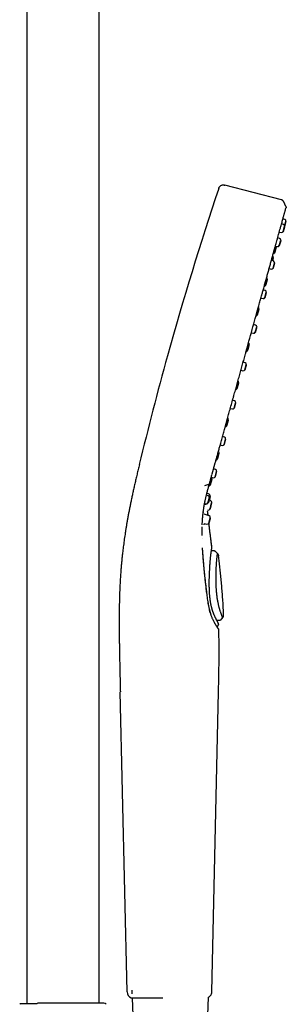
# Model space of a CAD drawing. Header units: millimetres. Extents: x 8 to 1918, y 12 to 2737.
# Tile 114 of 117: x 1380 to 1460, y 2141 to 2439. Entities that reach past the tile are written whole.
import ezdxf

# ---------------------------------------------------------------- set-up
doc = ezdxf.new("R2010")
doc.units = ezdxf.units.MM

msp = doc.modelspace()

# ---------------------------------------------------------------- linework, layer by layer
at = {"color": 7, "linetype": 'Continuous', "lineweight": 30}
for p, q in [((1381.78, 2555.98), (1381.78, 2140.86)), ((1403.68, 2140.98), (1403.68, 2555.98)), ((1458.89, 2384.37), (1441.7, 2388.81)), ((1460.25, 2382.39), (1459.59, 2383.8)), ((1459.53, 2376.93), (1458.93, 2377.14)), ((1459.94, 2378.39), (1459.34, 2378.6)), ((1459.86, 2376.4), (1460.27, 2377.85)), ((1459.93, 2376.24), (1460.36, 2377.79)), ((1460.36, 2377.78), (1460.27, 2377.85)), ((1458.23, 2374.62), (1458.86, 2374.5)), ((1459.41, 2374.78), (1459.86, 2376.4)), ((1459.41, 2374.78), (1459.53, 2374.79)), ((1459.96, 2376.33), (1459.86, 2376.4)), ((1458.35, 2372.66), (1457.75, 2372.88)), ((1458.23, 2370.51), (1458.68, 2372.13)), ((1458.35, 2370.52), (1458.77, 2372.06)), ((1458.78, 2372.06), (1458.68, 2372.13)), ((1456.82, 2368.45), (1457.32, 2370.27)), ((1456.82, 2368.45), (1456.95, 2368.46)), ((1456.95, 2368.46), (1457.43, 2370.19)), ((1457.05, 2370.35), (1457.67, 2370.23)), ((1457.43, 2370.19), (1457.32, 2370.27)), ((1458.23, 2370.51), (1458.35, 2370.52)), ((1456.46, 2365.85), (1455.86, 2366.06)), ((1456.13, 2365.97), (1456.38, 2366.86)), ((1456.34, 2363.7), (1456.79, 2365.32)), ((1456.48, 2366.79), (1456.38, 2366.86)), ((1456.89, 2365.25), (1456.79, 2365.32)), ((1455.16, 2363.54), (1455.78, 2363.41)), ((1456.34, 2363.7), (1456.46, 2363.71)), ((1454.07, 2358.53), (1454.57, 2360.35)), ((1454.68, 2360.27), (1454.57, 2360.35)), ((1453.98, 2356.92), (1453.38, 2357.13)), ((1453.86, 2354.76), (1454.31, 2356.38)), ((1453.98, 2354.77), (1454.41, 2356.32)), ((1454.07, 2358.53), (1454.2, 2358.54)), ((1454.41, 2356.31), (1454.31, 2356.38)), ((1452.68, 2354.61), (1453.31, 2354.48)), ((1453.86, 2354.76), (1453.98, 2354.77)), ((1451.56, 2349.49), (1452.06, 2351.31)), ((1451.69, 2349.5), (1452.17, 2351.23)), ((1452.17, 2351.23), (1452.06, 2351.31)), ((1451.56, 2349.49), (1451.69, 2349.5)), ((1451.07, 2346.42), (1450.47, 2346.64)), ((1450.95, 2344.27), (1451.4, 2345.89)), ((1451.5, 2345.82), (1451.4, 2345.89)), ((1449.77, 2344.12), (1450.4, 2343.99)), ((1450.95, 2344.27), (1451.07, 2344.28)), ((1448.57, 2338.73), (1449.08, 2340.55)), ((1448.57, 2338.73), (1448.7, 2338.74)), ((1449.18, 2340.47), (1449.08, 2340.55)), ((1446.62, 2332.73), (1447.24, 2332.6)), ((1447.91, 2335.04), (1447.31, 2335.25)), ((1447.79, 2332.88), (1448.24, 2334.5)), ((1447.79, 2332.88), (1447.91, 2332.89)), ((1448.34, 2334.43), (1448.24, 2334.5)), ((1445.38, 2327.2), (1445.88, 2329.02)), ((1445.38, 2327.2), (1445.51, 2327.21)), ((1445.99, 2328.94), (1445.88, 2329.02)), ((1444.7, 2323.46), (1444.1, 2323.68)), ((1443.4, 2321.16), (1444.03, 2321.03)), ((1444.59, 2321.31), (1445.03, 2322.93)), ((1444.59, 2321.31), (1444.7, 2321.32)), ((1444.7, 2321.32), (1445.13, 2322.86)), ((1445.13, 2322.86), (1445.03, 2322.93)), ((1442.25, 2315.93), (1442.76, 2317.75)), ((1442.86, 2317.67), (1442.76, 2317.75)), ((1442.25, 2315.93), (1442.38, 2315.94)), ((1441.65, 2312.44), (1441.05, 2312.65)), ((1441.53, 2310.29), (1441.98, 2311.91)), ((1441.64, 2310.3), (1442.07, 2311.84)), ((1442.07, 2311.84), (1441.98, 2311.91)), ((1440.35, 2310.13), (1440.97, 2310)), ((1441.53, 2310.29), (1441.65, 2310.3)), ((1439.47, 2305.91), (1439.98, 2307.73)), ((1439.47, 2305.91), (1439.6, 2305.92)), ((1439.6, 2305.92), (1440.08, 2307.66)), ((1440.08, 2307.66), (1439.98, 2307.73)), ((1438.93, 2302.65), (1438.33, 2302.86)), ((1437.29, 2298.05), (1437.8, 2299.87)), ((1437.42, 2298.06), (1437.9, 2299.79)), ((1437.63, 2300.34), (1438.26, 2300.21)), ((1437.9, 2299.79), (1437.8, 2299.87)), ((1438.81, 2300.5), (1439.26, 2302.12)), ((1438.81, 2300.5), (1438.93, 2300.51)), ((1438.93, 2300.51), (1439.36, 2302.05)), ((1439.36, 2302.05), (1439.26, 2302.12)), ((1435.74, 2297.8), (1436.91, 2298.26)), ((1437.29, 2298.05), (1437.42, 2298.06)), ((1436.73, 2294.71), (1436.17, 2294.91)), ((1436.97, 2295.25), (1436.32, 2295.5)), ((1436.61, 2292.56), (1437.06, 2294.18)), ((1436.9, 2292.8), (1437.38, 2294.54)), ((1437.16, 2294.11), (1437.06, 2294.18)), ((1437.14, 2294.12), (1437.27, 2294.61)), ((1437.38, 2294.54), (1437.27, 2294.61)), ((1435.62, 2292.36), (1436.06, 2292.27)), ((1435.9, 2292.03), (1435.89, 2292.13)), ((1436.61, 2292.56), (1436.73, 2292.57)), ((1436.79, 2292.8), (1436.9, 2292.8)), ((1437.46, 2293.26), (1437.07, 2293.41)), ((1437.26, 2290.8), (1437.76, 2292.62)), ((1437.26, 2290.8), (1437.38, 2290.81)), ((1437.38, 2290.81), (1437.86, 2292.55)), ((1437.87, 2292.55), (1437.76, 2292.62)), ((1435.09, 2288.62), (1435.09, 2288.64)), ((1435.19, 2289.8), (1435.18, 2289.71)), ((1437.01, 2288.62), (1435.49, 2289.15)), ((1436.5, 2290.44), (1436.67, 2290.41)), ((1436.56, 2289.91), (1436.56, 2289.92)), ((1436.68, 2288.74), (1436.56, 2289.88)), ((1436.89, 2286.47), (1437.34, 2288.09)), ((1437.44, 2288.02), (1437.34, 2288.09)), ((1435.47, 2286.36), (1436.34, 2286.18)), ((1436.89, 2286.47), (1437.01, 2286.48)), ((1434.89, 2281.74), (1434.89, 2281.83)), ((1435.01, 2278.79), (1435, 2279)), ((1437.84, 2279.03), (1437.84, 2279.08)), ((1437.84, 2279.08), (1437.84, 2279.08)), ((1438.39, 2278.03), (1437.68, 2278.03)), ((1438.4, 2278.04), (1437.69, 2278.05)), ((1438.39, 2278.01), (1438.39, 2278.02)), ((1438.97, 2277.79), (1438.89, 2277.86)), ((1438.97, 2277.8), (1439.54, 2277.21)), ((1438.97, 2277.79), (1438.97, 2277.8)), ((1439.87, 2276.52), (1439.87, 2276.5)), ((1439.28, 2257.06), (1440.15, 2257.07)), ((1439.3, 2255.16), (1439.34, 2255.16)), ((1439.8, 2255.69), (1439.79, 2256.08)), ((1439.8, 2255.69), (1439.8, 2255.68)), ((1439.8, 2255.69), (1439.8, 2255.68)), ((1440.15, 2257.07), (1440.15, 2257.08)), ((1440.78, 2257.36), (1440.75, 2257.4)), ((1440.76, 2257.39), (1440.77, 2257.38)), ((1440.78, 2257.36), (1441.14, 2257.81)), ((1441.14, 2257.81), (1441.13, 2257.82)), ((1439.82, 2254.29), (1439.84, 2254.27)), ((1412.18, 2144.42), (1410.1, 2235.36)), ((1439.74, 2235.36), (1437.73, 2144.43)), ((1413.66, 2143.88), (1413.66, 2144.97)), ((1413.45, 2142.62), (1413.46, 2142.62)), ((1413.64, 2142.62), (1413.99, 2134.7)), ((1436.47, 2134.7), (1436.82, 2142.8)), ((1385.12, 2140.97), (1385.09, 2140.97)), ((1385.17, 2140.98), (1385.12, 2140.97))]:
    msp.add_line(p, q, dxfattribs=at)
at = {"color": 7, "linetype": 'Continuous', "lineweight": 30, "flags": 128}
for points in [[(1440.77, 2257.38), (1440.95, 2257.6), (1441.13, 2257.83)], [(1413.38, 2142.64), (1413.43, 2142.62), (1413.44, 2142.62)]]:
    msp.add_lwpolyline(points, dxfattribs=at)
at = {"color": 7, "linetype": 'Continuous', "lineweight": 30}
for centre, radius, start, end in [((2387.06, 2070.19), 999, 161.46032, 164.5), ((1459.77, 2377.91), 0.5, 353.1427, 70.5), ((1458.96, 2374.99), 0.5, 258.5, 335.8573), ((1459.37, 2376.46), 0.5, 353.1427, 70.5), ((1458.18, 2372.19), 0.5, 353.1427, 70.5), ((1456.32, 2368.55), 0.5, 281.0905, 338.5632), ((1447.48, 2372.02), 10, 338.5632, 339.0849), ((1447.48, 2372.02), 10, 349.9151, 350.0873), ((1457.77, 2370.72), 0.5, 258.5, 335.8573), ((1455.9, 2367.03), 0.5, 350.4368, 48.571), ((1446.53, 2368.61), 10, 349.9151, 350.4368), ((1456.29, 2365.38), 0.5, 353.1427, 70.5), ((1455.88, 2363.9), 0.5, 258.5, 335.8573), ((1454.09, 2360.52), 0.5, 350.4368, 48.5361), ((1444.73, 2362.1), 10, 349.9151, 350.4368), ((1453.57, 2358.63), 0.5, 280.3648, 338.5632), ((1453.81, 2356.44), 0.5, 353.1427, 70.5), ((1444.73, 2362.1), 10, 338.5632, 339.0849), ((1453.41, 2354.97), 0.5, 258.5, 335.8573), ((1451.59, 2351.48), 0.5, 350.4368, 48.4233), ((1442.22, 2353.06), 10, 349.9151, 350.4368), ((1451.06, 2349.59), 0.5, 280.4364, 338.5632), ((1442.22, 2353.06), 10, 338.5632, 339.0849), ((1450.91, 2345.95), 0.5, 353.1427, 70.5), ((1450.5, 2344.48), 0.5, 258.5, 335.8573), ((1448.08, 2338.83), 0.5, 280.39, 338.5632), ((1439.23, 2342.3), 10, 338.5632, 339.0849), ((1448.6, 2340.72), 0.5, 350.4368, 48.3676), ((1439.23, 2342.3), 10, 349.9151, 350.4368), ((2387.06, 2070.19), 999, 164.5, 166.45343), ((1447.34, 2333.09), 0.5, 258.5, 335.8573), ((1447.75, 2334.56), 0.5, 353.1427, 70.5), ((1445.4, 2329.19), 0.5, 350.4368, 48.5188), ((1444.88, 2327.3), 0.5, 280.3598, 338.5632), ((1436.04, 2330.77), 10, 338.5632, 339.0849), ((1436.04, 2330.77), 10, 349.9151, 350.4368), ((1444.54, 2322.99), 0.5, 353.1427, 70.5), ((1444.13, 2321.52), 0.5, 258.5, 335.8573), ((1442.28, 2317.92), 0.5, 350.4368, 48.479), ((1432.91, 2319.5), 10, 349.9151, 350.4368), ((1441.75, 2316.02), 0.5, 281.0911, 338.5632), ((1432.91, 2319.5), 10, 338.5632, 339.0849), ((1441.48, 2311.97), 0.5, 353.1427, 70.5), ((1441.07, 2310.49), 0.5, 258.5, 335.8573), ((1438.98, 2306.01), 0.5, 281.0885, 338.5632), ((1430.13, 2309.48), 10, 338.5632, 339.0849), ((1439.5, 2307.91), 0.5, 350.4368, 47.7997), ((1430.13, 2309.48), 10, 349.9151, 350.4368), ((1438.77, 2302.18), 0.5, 353.1427, 70.5), ((1437.32, 2300.04), 0.5, 350.4368, 33.32), ((1427.95, 2301.62), 10, 349.9151, 350.4368), ((1438.36, 2300.7), 0.5, 258.5, 335.8573), ((1436.8, 2298.15), 0.5, 281.0209, 338.5632), ((1427.95, 2301.62), 10, 338.5632, 339.0849), ((1436.56, 2294.24), 0.5, 353.1427, 70.5), ((1436.8, 2294.78), 0.5, 350.4368, 69.5), ((1427.43, 2296.36), 10, 349.9151, 350.4368), ((1436.15, 2292.76), 0.5, 258.5, 335.8573), ((1436.27, 2292.89), 0.5, 307.4207, 318.9235), ((1436.76, 2290.9), 0.5, 259.5, 338.5632), ((1427.91, 2294.37), 10, 338.5632, 339.0849), ((1437.28, 2292.79), 0.5, 350.4368, 69.5), ((1427.91, 2294.37), 10, 349.9151, 350.4368), ((1436.85, 2288.15), 0.5, 353.1427, 70.5), ((1436.44, 2286.67), 0.5, 258.5, 335.8573), ((1414.18, 2144.47), 2, 181.3108, 246.4303), ((1380.34, 2139.98), 1, 123.0102, 135), ((1405.11, 2139.98), 1, 45, 90)]:
    msp.add_arc(centre, radius, start, end, dxfattribs=at)
for points, knots in [([(1439.91, 2387.84), (1439.94, 2387.92), (1440, 2388.1), (1440.13, 2388.35), (1440.33, 2388.57), (1440.58, 2388.75), (1440.86, 2388.86), (1441.15, 2388.9), (1441.43, 2388.88), (1441.61, 2388.83), (1441.7, 2388.81)], [0, 0, 0, 0, 0.119553, 0.24175, 0.369229, 0.500015, 0.630802, 0.758261, 0.880449, 1, 1, 1, 1]), ([(1459.59, 2383.79), (1459.57, 2383.82), (1459.54, 2383.88), (1459.48, 2383.97), (1459.4, 2384.07), (1459.3, 2384.16), (1459.19, 2384.24), (1459.09, 2384.3), (1458.99, 2384.34), (1458.92, 2384.36), (1458.89, 2384.37)], [0, 0, 0, 0, 0.103795, 0.221878, 0.353417, 0.498261, 0.647317, 0.783957, 0.899484, 1, 1, 1, 1]), ([(1458.6, 2375.93), (1458.63, 2376.04), (1458.73, 2376.4), (1458.88, 2376.96), (1459.07, 2377.62), (1459.24, 2378.23), (1459.39, 2378.8), (1459.53, 2379.3), (1459.65, 2379.73), (1459.76, 2380.11), (1459.85, 2380.46), (1459.94, 2380.76), (1460.01, 2381.03), (1460.08, 2381.26), (1460.13, 2381.45), (1460.17, 2381.61), (1460.21, 2381.74), (1460.24, 2381.84), (1460.25, 2381.89), (1460.26, 2381.92)], [0, 0, 0, 0, 0.030405, 0.102032, 0.172239, 0.242454, 0.312861, 0.383643, 0.44413, 0.504947, 0.565711, 0.626007, 0.685418, 0.743529, 0.796814, 0.848772, 0.899734, 0.950033, 1, 1, 1, 1]), ([(1460.25, 2382.39), (1460.26, 2382.36), (1460.29, 2382.29), (1460.3, 2382.17), (1460.3, 2382.06), (1460.28, 2382.01), (1460.28, 2382)], [0, 0, 0, 0, 0.248836, 0.581671, 0.914365, 1, 1, 1, 1]), ([(1458.04, 2373.93), (1458.04, 2373.95), (1458.24, 2374.65), (1458.42, 2375.3), (1458.57, 2375.86), (1458.58, 2375.88)], [0, 0, 0, 0, 0.029166, 0.956306, 1, 1, 1, 1]), ([(1456.89, 2369.76), (1456.92, 2369.89), (1457.05, 2370.35), (1457.26, 2371.1), (1457.43, 2371.71), (1457.51, 2371.99)], [0, 0, 0, 0, 0.163018, 0.598219, 1, 1, 1, 1]), ([(1457.51, 2371.99), (1457.51, 2372.02), (1457.61, 2372.36), (1457.78, 2372.98), (1457.96, 2373.62), (1458.04, 2373.93), (1458.05, 2373.97)], [0, 0, 0, 0, 0.034446, 0.481808, 0.937581, 1, 1, 1, 1]), ([(1453.88, 2358.93), (1453.95, 2359.17), (1454.14, 2359.84), (1454.44, 2360.93), (1454.78, 2362.18), (1455.12, 2363.41), (1455.46, 2364.61), (1455.79, 2365.79), (1456.1, 2366.94), (1456.41, 2368.05), (1456.67, 2368.99), (1456.83, 2369.55), (1456.89, 2369.76)], [0, 0, 0, 0, 0.059169, 0.167108, 0.275053, 0.383003, 0.49292, 0.602838, 0.712747, 0.822643, 0.93252, 1, 1, 1, 1]), ([(1456.24, 2365.93), (1456.26, 2365.98), (1456.29, 2366.09), (1456.33, 2366.25), (1456.37, 2366.4), (1456.41, 2366.54), (1456.44, 2366.65), (1456.46, 2366.73), (1456.48, 2366.78), (1456.48, 2366.78), (1456.48, 2366.79)], [0, 0, 0, 0, 0.120901, 0.246487, 0.372072, 0.497658, 0.623243, 0.748829, 0.874414, 1, 1, 1, 1]), ([(1453.04, 2355.89), (1453.14, 2356.25), (1453.37, 2357.08), (1453.65, 2358.09), (1453.83, 2358.73), (1453.88, 2358.93)], [0, 0, 0, 0, 0.355011, 0.801755, 1, 1, 1, 1]), ([(1452.13, 2352.63), (1452.15, 2352.67), (1452.29, 2353.2), (1452.57, 2354.2), (1452.86, 2355.24), (1453.01, 2355.79), (1453.04, 2355.89)], [0, 0, 0, 0, 0.043296, 0.477119, 0.910928, 1, 1, 1, 1]), ([(1451.28, 2349.55), (1451.31, 2349.66), (1451.48, 2350.26), (1451.76, 2351.28), (1452.01, 2352.19), (1452.13, 2352.63)], [0, 0, 0, 0, 0.104244, 0.571626, 1, 1, 1, 1]), ([(1448.29, 2338.78), (1448.31, 2338.84), (1448.65, 2340.08), (1449.31, 2342.47), (1450.27, 2345.92), (1450.92, 2348.28), (1451.25, 2349.46), (1451.27, 2349.53)], [0, 0, 0, 0, 0.014883, 0.335575, 0.655975, 0.977769, 1, 1, 1, 1]), ([(1447.35, 2335.38), (1447.42, 2335.63), (1447.63, 2336.4), (1447.95, 2337.54), (1448.2, 2338.42), (1448.3, 2338.79)], [0, 0, 0, 0, 0.2199225, 0.6745313, 1, 1, 1, 1]), ([(1445.34, 2328.12), (1445.35, 2328.17), (1445.51, 2328.75), (1445.82, 2329.87), (1446.26, 2331.45), (1446.7, 2333.02), (1447.06, 2334.33), (1447.28, 2335.11), (1447.35, 2335.38)], [0, 0, 0, 0, 0.022367, 0.24096, 0.459586, 0.674343, 0.889118, 1, 1, 1, 1]), ([(1444.41, 2324.76), (1444.44, 2324.87), (1444.62, 2325.52), (1444.93, 2326.64), (1445.21, 2327.64), (1445.34, 2328.12)], [0, 0, 0, 0, 0.107004, 0.577625, 1, 1, 1, 1]), ([(1443.32, 2320.85), (1443.33, 2320.91), (1443.67, 2322.12), (1444.03, 2323.43), (1444.38, 2324.69), (1444.4, 2324.76)], [0, 0, 0, 0, 0.042371, 0.946468, 1, 1, 1, 1]), ([(1439.6, 2307.41), (1439.62, 2307.51), (1439.75, 2307.98), (1439.99, 2308.84), (1440.34, 2310.08), (1440.71, 2311.44), (1441.12, 2312.91), (1441.53, 2314.4), (1441.95, 2315.91), (1442.37, 2317.42), (1442.79, 2318.94), (1443.11, 2320.08), (1443.28, 2320.71), (1443.32, 2320.84)], [0, 0, 0, 0, 0.023164, 0.111888, 0.200132, 0.311667, 0.42261, 0.533257, 0.643905, 0.75478, 0.863874, 0.973087, 1, 1, 1, 1]), ([(1438.75, 2304.36), (1438.75, 2304.38), (1438.86, 2304.75), (1439.06, 2305.49), (1439.34, 2306.49), (1439.52, 2307.14), (1439.6, 2307.41)], [0, 0, 0, 0, 0.020163, 0.374528, 0.733283, 1, 1, 1, 1]), ([(1415.87, 2304.19), (1415.75, 2303.69), (1415.51, 2302.71), (1415.16, 2301.24), (1414.83, 2299.8), (1414.5, 2298.39), (1414.19, 2297.02), (1413.9, 2295.69), (1413.62, 2294.4), (1413.35, 2293.14), (1413.1, 2291.9), (1412.86, 2290.69), (1412.63, 2289.51), (1412.42, 2288.35), (1412.21, 2287.23), (1412.02, 2286.14), (1411.85, 2285.08), (1411.68, 2284.05), (1411.52, 2283.05), (1411.38, 2282.08), (1411.25, 2281.13), (1411.12, 2280.19), (1411, 2279.25), (1410.88, 2278.33), (1410.76, 2277.29), (1410.64, 2276.16), (1410.51, 2274.92), (1410.4, 2273.69), (1410.29, 2272.39), (1410.19, 2271.02), (1410.1, 2269.57), (1410.03, 2268.34), (1409.98, 2267.3), (1409.94, 2266.45), (1409.9, 2265.56), (1409.87, 2264.67), (1409.84, 2263.77), (1409.82, 2262.86), (1409.8, 2261.91), (1409.78, 2260.93), (1409.77, 2259.9), (1409.76, 2258.84), (1409.75, 2257.73), (1409.75, 2256.58), (1409.75, 2255.4), (1409.76, 2254.16), (1409.77, 2252.89), (1409.78, 2251.57), (1409.8, 2250.2), (1409.82, 2248.79), (1409.85, 2247.34), (1409.88, 2245.81), (1409.91, 2244.21), (1409.95, 2242.54), (1409.98, 2240.81), (1410.02, 2239.03), (1410.07, 2237.21), (1410.09, 2235.98), (1410.11, 2235.36)], [0, 0, 0, 0, 0.022318, 0.044136, 0.065437, 0.086211, 0.106454, 0.125823, 0.144692, 0.163074, 0.180984, 0.198792, 0.216147, 0.233069, 0.249579, 0.265694, 0.281432, 0.296808, 0.311835, 0.326526, 0.340957, 0.355176, 0.369193, 0.383016, 0.396655, 0.415127, 0.433299, 0.451195, 0.468843, 0.489888, 0.510642, 0.53114, 0.543111, 0.555161, 0.567822, 0.581143, 0.593602, 0.6066, 0.620143, 0.634239, 0.648896, 0.664124, 0.67993, 0.696327, 0.713323, 0.730931, 0.74916, 0.768021, 0.787525, 0.80768, 0.828494, 0.849972, 0.873189, 0.897137, 0.92181, 0.947195, 0.973269, 1, 1, 1, 1]), ([(1437.91, 2301.34), (1437.91, 2301.34), (1438.17, 2302.29), (1438.45, 2303.31), (1438.75, 2304.37), (1438.75, 2304.39)], [0, 0, 0, 0, 0.001054, 0.980894, 1, 1, 1, 1]), ([(1438.33, 2302.86), (1438.38, 2303.01), (1438.51, 2303.5), (1438.65, 2304), (1438.74, 2304.34)], [0, 0, 0, 0, 0.314894, 1, 1, 1, 1]), ([(1437.11, 2298.46), (1437.2, 2298.76), (1437.36, 2299.37), (1437.62, 2300.3), (1437.8, 2300.94), (1437.89, 2301.27)], [0, 0, 0, 0, 0.33012, 0.662966, 1, 1, 1, 1]), ([(1435.21, 2289.81), (1435.22, 2289.89), (1435.25, 2290.13), (1435.31, 2290.54), (1435.37, 2290.93), (1435.42, 2291.23), (1435.45, 2291.45), (1435.49, 2291.65), (1435.52, 2291.84), (1435.55, 2292.03), (1435.58, 2292.19), (1435.61, 2292.33), (1435.63, 2292.44), (1435.64, 2292.51), (1435.65, 2292.55), (1435.66, 2292.58), (1435.67, 2292.62), (1435.68, 2292.69), (1435.7, 2292.78), (1435.72, 2292.89), (1435.75, 2293.04), (1435.79, 2293.23), (1435.83, 2293.45), (1435.89, 2293.69), (1435.95, 2293.98), (1436.03, 2294.32), (1436.12, 2294.7), (1436.22, 2295.13), (1436.34, 2295.59), (1436.47, 2296.09), (1436.61, 2296.62), (1436.76, 2297.19), (1436.93, 2297.81), (1437.05, 2298.24), (1437.11, 2298.46)], [0, 0, 0, 0, 0.028635, 0.087159, 0.141965, 0.167971, 0.193046, 0.217188, 0.239925, 0.259947, 0.281052, 0.297796, 0.31018, 0.318204, 0.321131, 0.323993, 0.329268, 0.336966, 0.347089, 0.359635, 0.37789, 0.399635, 0.424871, 0.453598, 0.485815, 0.526044, 0.570652, 0.61964, 0.673006, 0.730751, 0.791726, 0.856924, 0.926347, 1, 1, 1, 1]), ([(1436.92, 2298.26), (1436.94, 2298.27), (1437, 2298.29), (1437.06, 2298.36), (1437.1, 2298.41), (1437.11, 2298.45), (1437.11, 2298.46)], [0, 0, 0, 0, 0.249262, 0.582759, 0.916267, 1, 1, 1, 1]), ([(1434.91, 2285.9), (1434.91, 2285.92), (1434.91, 2286.08), (1434.92, 2286.36), (1434.94, 2286.75), (1434.96, 2287.1), (1434.98, 2287.41), (1435, 2287.7), (1435.02, 2287.94), (1435.04, 2288.16), (1435.06, 2288.34), (1435.07, 2288.48), (1435.08, 2288.58), (1435.08, 2288.62), (1435.08, 2288.63)], [0, 0, 0, 0, 0.0182115, 0.1692035, 0.308177, 0.4351611, 0.5501787, 0.6532485, 0.7443855, 0.8236023, 0.8909096, 0.9463174, 0.9898368, 1, 1, 1, 1]), ([(1435.07, 2288.36), (1435.08, 2288.55), (1435.11, 2289.05), (1435.19, 2289.53), (1435.23, 2289.84)], [0, 0, 0, 0, 0.368413, 1, 1, 1, 1]), ([(1436.67, 2288.74), (1436.67, 2288.79), (1436.64, 2289.05), (1436.6, 2289.48), (1436.56, 2289.86), (1436.55, 2290.03)], [0, 0, 0, 0, 0.1131209, 0.6098959, 1, 1, 1, 1]), ([(1434.87, 2282.69), (1434.87, 2282.72), (1434.87, 2282.82), (1434.87, 2282.97), (1434.87, 2283.15), (1434.87, 2283.28), (1434.87, 2283.4), (1434.86, 2283.54), (1434.86, 2283.7), (1434.87, 2283.91), (1434.87, 2284.16), (1434.87, 2284.44), (1434.87, 2284.76), (1434.88, 2285.05), (1434.88, 2285.22), (1434.89, 2285.28)], [0, 0, 0, 0, 0.027725, 0.116629, 0.176951, 0.228888, 0.27244, 0.314538, 0.381686, 0.463035, 0.558585, 0.668337, 0.792292, 0.930453, 1, 1, 1, 1]), ([(1435.52, 2285.97), (1435.51, 2286), (1435.5, 2286.06), (1435.49, 2286.15), (1435.48, 2286.21), (1435.48, 2286.23)], [0, 0, 0, 0, 0.420428, 0.878743, 1, 1, 1, 1]), ([(1437.84, 2279.08), (1437.83, 2279.13), (1437.81, 2279.33), (1437.76, 2279.67), (1437.71, 2280.11), (1437.66, 2280.52), (1437.61, 2280.9), (1437.56, 2281.26), (1437.52, 2281.62), (1437.47, 2281.98), (1437.41, 2282.49), (1437.32, 2283.15), (1437.22, 2283.97), (1437.11, 2284.83), (1437.01, 2285.67), (1436.95, 2286.22), (1436.92, 2286.47)], [0, 0, 0, 0, 0.017364, 0.0806803, 0.140643, 0.1959906, 0.246795, 0.2941873, 0.3425273, 0.3922575, 0.4433562, 0.5493335, 0.6604956, 0.7766632, 0.8976572, 1, 1, 1, 1]), ([(1437.84, 2279.1), (1437.76, 2279.73), (1437.6, 2280.99), (1437.36, 2282.85), (1437.14, 2284.66), (1436.99, 2285.86), (1436.92, 2286.46), (1436.92, 2286.47)], [0, 0, 0, 0, 0.258598, 0.51081, 0.756913, 0.997212, 1, 1, 1, 1]), ([(1436.3, 2265.31), (1436.27, 2265.56), (1436.21, 2266.06), (1436.13, 2266.77), (1436.05, 2267.44), (1435.98, 2268.06), (1435.91, 2268.64), (1435.85, 2269.17), (1435.8, 2269.62), (1435.76, 2270), (1435.73, 2270.32), (1435.7, 2270.62), (1435.67, 2270.88), (1435.65, 2271.12), (1435.62, 2271.36), (1435.6, 2271.63), (1435.56, 2271.95), (1435.52, 2272.34), (1435.48, 2272.77), (1435.44, 2273.24), (1435.39, 2273.75), (1435.34, 2274.3), (1435.29, 2274.87), (1435.24, 2275.46), (1435.19, 2276.07), (1435.15, 2276.7), (1435.1, 2277.37), (1435.05, 2278.08), (1435.03, 2278.55), (1435.01, 2278.79)], [0, 0, 0, 0, 0.054102, 0.105026, 0.152763, 0.19731, 0.238671, 0.276851, 0.311856, 0.337137, 0.360464, 0.381841, 0.401268, 0.418747, 0.434942, 0.452754, 0.478257, 0.506935, 0.538787, 0.573811, 0.612008, 0.65338, 0.697929, 0.741561, 0.78787, 0.836861, 0.88854, 0.942917, 1, 1, 1, 1]), ([(1436.29, 2265.26), (1436.22, 2265.79), (1436.1, 2266.84), (1435.92, 2268.4), (1435.75, 2269.95), (1435.59, 2271.48), (1435.44, 2272.98), (1435.31, 2274.45), (1435.2, 2275.9), (1435.09, 2277.34), (1435.04, 2278.28), (1435.01, 2278.75)], [0, 0, 0, 0, 0.112178, 0.224231, 0.336192, 0.448096, 0.559977, 0.669874, 0.779819, 0.889848, 1, 1, 1, 1]), ([(1437.08, 2266.29), (1437.07, 2266.47), (1437.06, 2266.88), (1437.05, 2267.49), (1437.04, 2268.12), (1437.04, 2268.71), (1437.05, 2269.27), (1437.06, 2269.81), (1437.08, 2270.33), (1437.1, 2270.84), (1437.12, 2271.34), (1437.14, 2271.8), (1437.16, 2272.21), (1437.17, 2272.58), (1437.19, 2272.91), (1437.21, 2273.2), (1437.23, 2273.44), (1437.24, 2273.67), (1437.25, 2273.87), (1437.27, 2274.08), (1437.28, 2274.29), (1437.3, 2274.57), (1437.33, 2274.92), (1437.37, 2275.33), (1437.4, 2275.73), (1437.44, 2276.1), (1437.48, 2276.45), (1437.52, 2276.79), (1437.56, 2277.11), (1437.6, 2277.41), (1437.63, 2277.7), (1437.67, 2277.96), (1437.71, 2278.19), (1437.73, 2278.37), (1437.76, 2278.51), (1437.78, 2278.63), (1437.79, 2278.71), (1437.8, 2278.77), (1437.81, 2278.8), (1437.81, 2278.82), (1437.81, 2278.83), (1437.81, 2278.83), (1437.81, 2278.83)], [0, 0, 0, 0, 0.03081, 0.066577, 0.100698, 0.133228, 0.164213, 0.193687, 0.221678, 0.252486, 0.281268, 0.307952, 0.332544, 0.355046, 0.375458, 0.393089, 0.408794, 0.422575, 0.435798, 0.449535, 0.463787, 0.478558, 0.506993, 0.537184, 0.569034, 0.597483, 0.627058, 0.657454, 0.688644, 0.720633, 0.753425, 0.787026, 0.82144, 0.849565, 0.877389, 0.903636, 0.928289, 0.951347, 0.964948, 0.977926, 0.990281, 1, 1, 1, 1]), ([(1437.8, 2278.83), (1437.81, 2278.85), (1437.83, 2278.91), (1437.84, 2278.97), (1437.84, 2279.02), (1437.84, 2279.03)], [0, 0, 0, 0, 0.3580924, 0.8704046, 1, 1, 1, 1]), ([(1437.84, 2279.03), (1437.84, 2279.04), (1437.84, 2279.06), (1437.84, 2279.08), (1437.84, 2279.08)], [0, 0, 0, 0, 0.538086, 1, 1, 1, 1]), ([(1438.64, 2278), (1438.6, 2278.01), (1438.52, 2278.03), (1438.44, 2278.03), (1438.39, 2278.03)], [0, 0, 0, 0, 0.484873, 1, 1, 1, 1]), ([(1438.97, 2277.8), (1438.93, 2277.84), (1438.85, 2277.91), (1438.74, 2277.97), (1438.66, 2277.99), (1438.64, 2278)], [0, 0, 0, 0, 0.4090523, 0.8263616, 1, 1, 1, 1]), ([(1441.13, 2257.83), (1441.13, 2257.84), (1441.12, 2257.85), (1441.09, 2257.91), (1441.06, 2257.99), (1441.02, 2258.09), (1440.97, 2258.19), (1440.93, 2258.29), (1440.88, 2258.41), (1440.83, 2258.54), (1440.77, 2258.68), (1440.7, 2258.86), (1440.61, 2259.11), (1440.49, 2259.43), (1440.39, 2259.72), (1440.32, 2259.95), (1440.27, 2260.1), (1440.22, 2260.27), (1440.17, 2260.44), (1440.13, 2260.6), (1440.06, 2260.83), (1439.98, 2261.14), (1439.88, 2261.55), (1439.78, 2261.98), (1439.69, 2262.44), (1439.6, 2262.93), (1439.51, 2263.45), (1439.43, 2264.01), (1439.35, 2264.59), (1439.29, 2265.21), (1439.23, 2265.78), (1439.2, 2266.29), (1439.17, 2266.72), (1439.15, 2267.02), (1439.14, 2267.18), (1439.14, 2267.23), (1439.14, 2267.27), (1439.14, 2267.32), (1439.13, 2267.37), (1439.13, 2267.42), (1439.13, 2267.51), (1439.12, 2267.66), (1439.11, 2267.89), (1439.11, 2268.16), (1439.1, 2268.46), (1439.09, 2268.8), (1439.08, 2269.17), (1439.08, 2269.57), (1439.08, 2270), (1439.08, 2270.43), (1439.09, 2270.85), (1439.1, 2271.26), (1439.11, 2271.68), (1439.12, 2272.11), (1439.14, 2272.55), (1439.16, 2272.99), (1439.18, 2273.44), (1439.21, 2273.87), (1439.24, 2274.3), (1439.27, 2274.71), (1439.3, 2275.09), (1439.33, 2275.43), (1439.35, 2275.73), (1439.38, 2275.99), (1439.41, 2276.23), (1439.44, 2276.45), (1439.46, 2276.64), (1439.48, 2276.79), (1439.5, 2276.92), (1439.51, 2277.03), (1439.53, 2277.11), (1439.53, 2277.16), (1439.54, 2277.19), (1439.54, 2277.21), (1439.54, 2277.21), (1439.54, 2277.21)], [0, 0, 0, 0, 0.0122831, 0.0278327, 0.0440088, 0.0608164, 0.0721647, 0.0837856, 0.0956781, 0.1082825, 0.1193349, 0.1298073, 0.1507492, 0.1716934, 0.1926393, 0.200869, 0.2090982, 0.2175304, 0.2261796, 0.2345163, 0.2420042, 0.2593185, 0.2771098, 0.2953623, 0.3140695, 0.3332345, 0.3528712, 0.3729907, 0.3941264, 0.4157457, 0.4378556, 0.4527167, 0.4677901, 0.4812307, 0.4827497, 0.4842708, 0.485794, 0.4873193, 0.4890528, 0.490826, 0.4919077, 0.4983132, 0.5059989, 0.5149436, 0.5251335, 0.5365632, 0.5489993, 0.5626471, 0.5775275, 0.5936506, 0.6074254, 0.6219705, 0.6372885, 0.653395, 0.6704552, 0.6880759, 0.706359, 0.72512, 0.7441881, 0.7644672, 0.7839392, 0.8026467, 0.8206182, 0.8378683, 0.8543982, 0.8729385, 0.8904226, 0.9067906, 0.9220239, 0.9387499, 0.9539776, 0.9677242, 0.97999, 0.9907589, 1, 1, 1, 1]), ([(1439.54, 2277.21), (1439.59, 2277.16), (1439.68, 2277.04), (1439.78, 2276.86), (1439.84, 2276.69), (1439.86, 2276.58), (1439.87, 2276.52)], [0, 0, 0, 0, 0.278372, 0.560427, 0.781649, 1, 1, 1, 1]), ([(1441.39, 2258.61), (1441.36, 2259.31), (1441.3, 2260.73), (1441.17, 2262.85), (1441.02, 2264.97), (1440.85, 2267.05), (1440.67, 2269.07), (1440.48, 2271.03), (1440.28, 2272.93), (1440.08, 2274.76), (1439.94, 2275.95), (1439.87, 2276.52)], [0, 0, 0, 0, 0.116479, 0.23716, 0.355403, 0.471194, 0.584515, 0.693387, 0.799834, 0.903832, 1, 1, 1, 1]), ([(1436.68, 2262.62), (1436.63, 2262.92), (1436.49, 2263.81), (1436.38, 2264.71), (1436.3, 2265.31)], [0, 0, 0, 0, 0.343346, 1, 1, 1, 1]), ([(1439.78, 2256.08), (1439.78, 2256.1), (1439.78, 2256.13), (1439.77, 2256.17), (1439.76, 2256.21), (1439.74, 2256.26), (1439.72, 2256.31), (1439.69, 2256.35), (1439.67, 2256.39), (1439.65, 2256.42), (1439.63, 2256.46), (1439.59, 2256.52), (1439.53, 2256.61), (1439.46, 2256.74), (1439.38, 2256.87), (1439.31, 2257), (1439.23, 2257.14), (1439.14, 2257.31), (1439.04, 2257.51), (1438.92, 2257.75), (1438.8, 2258), (1438.68, 2258.27), (1438.57, 2258.51), (1438.49, 2258.72), (1438.42, 2258.89), (1438.35, 2259.06), (1438.29, 2259.23), (1438.22, 2259.42), (1438.16, 2259.6), (1438.1, 2259.76), (1438.07, 2259.88), (1438.04, 2259.96), (1438.01, 2260.04), (1438, 2260.1), (1437.98, 2260.15), (1437.97, 2260.18), (1437.96, 2260.23), (1437.94, 2260.29), (1437.91, 2260.38), (1437.87, 2260.51), (1437.83, 2260.67), (1437.78, 2260.87), (1437.72, 2261.1), (1437.66, 2261.37), (1437.59, 2261.67), (1437.52, 2262.02), (1437.44, 2262.41), (1437.37, 2262.85), (1437.31, 2263.34), (1437.25, 2263.84), (1437.2, 2264.34), (1437.15, 2264.84), (1437.12, 2265.36), (1437.09, 2265.85), (1437.08, 2266.16), (1437.08, 2266.29)], [0, 0, 0, 0, 0.003678, 0.007779, 0.012395, 0.017596, 0.028297, 0.04118, 0.056394, 0.072717, 0.08862, 0.104101, 0.138906, 0.171337, 0.198307, 0.224129, 0.249112, 0.273296, 0.306481, 0.338072, 0.368692, 0.400321, 0.433083, 0.449367, 0.465904, 0.482688, 0.499714, 0.517009, 0.534228, 0.54921, 0.558, 0.565559, 0.571886, 0.576983, 0.580847, 0.583481, 0.586428, 0.591294, 0.599149, 0.60948, 0.622284, 0.637559, 0.655298, 0.675496, 0.698141, 0.723217, 0.750703, 0.780658, 0.813189, 0.848275, 0.878159, 0.909624, 0.942637, 0.977157, 1, 1, 1, 1]), ([(1437.35, 2259.3), (1437.29, 2259.55), (1437.15, 2260.07), (1436.97, 2260.87), (1436.8, 2261.7), (1436.71, 2262.27), (1436.66, 2262.56)], [0, 0, 0, 0, 0.248683, 0.497861, 0.748079, 1, 1, 1, 1]), ([(1437.37, 2259.38), (1437.35, 2259.46), (1437.3, 2259.62), (1437.23, 2259.88), (1437.16, 2260.17), (1437.08, 2260.49), (1437, 2260.85), (1436.92, 2261.24), (1436.84, 2261.66), (1436.75, 2262.13), (1436.7, 2262.45), (1436.68, 2262.62)], [0, 0, 0, 0, 0.075338, 0.159655, 0.25306, 0.3557, 0.467674, 0.586782, 0.715139, 0.852849, 1, 1, 1, 1]), ([(1437.64, 2258.49), (1437.62, 2258.53), (1437.59, 2258.61), (1437.55, 2258.76), (1437.49, 2258.93), (1437.43, 2259.14), (1437.39, 2259.3), (1437.37, 2259.38)], [0, 0, 0, 0, 0.13906, 0.308147, 0.507535, 0.737776, 1, 1, 1, 1]), ([(1439.13, 2255.42), (1439.1, 2255.47), (1439.04, 2255.57), (1438.94, 2255.74), (1438.82, 2255.94), (1438.69, 2256.18), (1438.56, 2256.43), (1438.42, 2256.7), (1438.27, 2256.99), (1438.12, 2257.31), (1437.96, 2257.66), (1437.8, 2258.06), (1437.69, 2258.34), (1437.64, 2258.49)], [0, 0, 0, 0, 0.067114, 0.141468, 0.223043, 0.311849, 0.407924, 0.493588, 0.584393, 0.68039, 0.781631, 0.888157, 1, 1, 1, 1]), ([(1441.13, 2257.83), (1441.17, 2257.88), (1441.25, 2258), (1441.33, 2258.2), (1441.39, 2258.41), (1441.39, 2258.55), (1441.39, 2258.62)], [0, 0, 0, 0, 0.247996, 0.500014, 0.752025, 1, 1, 1, 1]), ([(1441.14, 2257.81), (1441.18, 2257.88), (1441.27, 2258.01), (1441.35, 2258.22), (1441.39, 2258.42), (1441.39, 2258.55), (1441.39, 2258.61)], [0, 0, 0, 0, 0.278003, 0.56049, 0.781973, 1, 1, 1, 1]), ([(1439.74, 2254.5), (1439.72, 2254.53), (1439.69, 2254.57), (1439.61, 2254.68), (1439.52, 2254.82), (1439.4, 2254.99), (1439.28, 2255.19), (1439.18, 2255.34), (1439.13, 2255.42)], [0, 0, 0, 0, 0.166365, 0.333214, 0.50032, 0.66739, 0.834078, 1, 1, 1, 1]), ([(1439.34, 2255.16), (1439.37, 2255.17), (1439.43, 2255.18), (1439.52, 2255.21), (1439.6, 2255.26), (1439.68, 2255.33), (1439.74, 2255.41), (1439.78, 2255.5), (1439.8, 2255.59), (1439.8, 2255.65), (1439.8, 2255.68)], [0, 0, 0, 0, 0.117042, 0.240647, 0.36905, 0.499995, 0.63094, 0.759346, 0.882954, 1, 1, 1, 1]), ([(1439.79, 2256.07), (1439.79, 2256.1), (1439.78, 2256.16), (1439.76, 2256.24), (1439.73, 2256.28), (1439.72, 2256.3)], [0, 0, 0, 0, 0.367645, 0.756318, 1, 1, 1, 1]), ([(1439.8, 2255.68), (1439.8, 2255.74), (1439.8, 2255.87), (1439.79, 2256.01), (1439.79, 2256.07)], [0, 0, 0, 0, 0.500376, 1, 1, 1, 1]), ([(1440.16, 2257.07), (1440.21, 2257.07), (1440.33, 2257.08), (1440.5, 2257.14), (1440.65, 2257.24), (1440.73, 2257.32), (1440.77, 2257.37)], [0, 0, 0, 0, 0.246898, 0.499995, 0.753096, 1, 1, 1, 1]), ([(1440.16, 2257.06), (1440.22, 2257.06), (1440.34, 2257.07), (1440.5, 2257.13), (1440.66, 2257.23), (1440.74, 2257.32), (1440.78, 2257.36)], [0, 0, 0, 0, 0.246916, 0.500004, 0.75309, 1, 1, 1, 1]), ([(1439.83, 2254.29), (1439.82, 2254.32), (1439.81, 2254.38), (1439.76, 2254.47), (1439.71, 2254.54), (1439.68, 2254.57)], [0, 0, 0, 0, 0.3157419, 0.6583275, 1, 1, 1, 1]), ([(1439.73, 2254.49), (1439.74, 2254.48), (1439.75, 2254.48), (1439.76, 2254.46), (1439.76, 2254.46)], [0, 0, 0, 0, 0.567017, 1, 1, 1, 1]), ([(1439.84, 2254.27), (1439.86, 2253.26), (1439.9, 2251.21), (1439.92, 2248.12), (1439.91, 2244.98), (1439.87, 2241.8), (1439.81, 2238.59), (1439.76, 2236.44), (1439.74, 2235.36)], [0, 0, 0, 0, 0.160564, 0.324225, 0.490565, 0.659069, 0.829122, 1, 1, 1, 1]), ([(1439.78, 2254.44), (1439.79, 2254.42), (1439.83, 2254.38), (1439.83, 2254.32), (1439.84, 2254.29)], [0, 0, 0, 0, 0.467992, 1, 1, 1, 1]), ([(1413.44, 2142.62), (1413.44, 2142.62), (1413.45, 2142.62), (1413.45, 2142.62), (1413.46, 2142.62), (1413.47, 2142.62), (1413.48, 2142.62), (1413.5, 2142.62), (1413.52, 2142.62), (1413.55, 2142.62), (1413.59, 2142.62), (1413.65, 2142.62), (1413.73, 2142.62), (1413.86, 2142.62), (1414, 2142.62), (1414.17, 2142.62), (1414.38, 2142.62), (1414.63, 2142.62), (1414.93, 2142.62), (1415.27, 2142.63), (1415.63, 2142.63), (1416.03, 2142.63), (1416.45, 2142.63), (1416.91, 2142.63), (1417.38, 2142.63), (1417.89, 2142.63), (1418.41, 2142.63), (1418.96, 2142.63), (1419.52, 2142.64), (1420.11, 2142.64), (1420.71, 2142.64), (1421.32, 2142.64), (1421.95, 2142.64), (1422.5, 2142.64), (1422.84, 2142.65), (1422.97, 2142.65)], [0, 0, 0, 0, 0.00248, 0.009221, 0.01823, 0.029768, 0.0441, 0.057744, 0.073124, 0.089657, 0.106737, 0.123756, 0.156582, 0.188693, 0.221071, 0.253598, 0.285955, 0.32637, 0.366911, 0.407522, 0.448134, 0.488709, 0.529207, 0.569619, 0.610097, 0.650647, 0.691246, 0.731871, 0.772501, 0.813116, 0.853724, 0.894363, 0.935016, 0.975664, 1, 1, 1, 1]), ([(1437.73, 2144.43), (1437.73, 2144.35), (1437.72, 2144.19), (1437.67, 2143.95), (1437.58, 2143.7), (1437.47, 2143.47), (1437.32, 2143.25), (1437.14, 2143.05), (1436.97, 2142.89), (1436.86, 2142.82), (1436.82, 2142.8)], [0, 0, 0, 0, 0.1218338, 0.2487674, 0.3801084, 0.5149737, 0.6523135, 0.7909525, 0.929647, 1, 1, 1, 1]), ([(1379.91, 2140.86), (1379.89, 2140.85), (1379.85, 2140.85), (1379.81, 2140.82), (1379.79, 2140.81)], [0, 0, 0, 0, 0.527178, 1, 1, 1, 1]), ([(1384.81, 2140.85), (1384.76, 2140.86), (1384.59, 2140.86), (1384.32, 2140.86), (1384.02, 2140.86), (1383.76, 2140.86), (1383.53, 2140.86), (1383.34, 2140.86), (1383.18, 2140.86), (1383.04, 2140.86), (1382.91, 2140.86), (1382.78, 2140.86), (1382.58, 2140.86), (1382.3, 2140.86), (1381.96, 2140.86), (1381.65, 2140.86), (1381.36, 2140.86), (1381.1, 2140.86), (1380.86, 2140.86), (1380.66, 2140.86), (1380.52, 2140.86), (1380.43, 2140.86), (1380.38, 2140.86), (1380.32, 2140.86), (1380.25, 2140.86), (1380.19, 2140.86), (1380.12, 2140.86), (1380.06, 2140.86), (1380, 2140.86), (1379.96, 2140.86), (1379.92, 2140.86), (1379.92, 2140.86), (1379.91, 2140.86)], [0, 0, 0, 0, 0.018903, 0.057048, 0.091651, 0.122806, 0.15057, 0.17497, 0.194905, 0.212335, 0.229597, 0.24703, 0.264651, 0.315704, 0.367755, 0.419861, 0.471877, 0.523779, 0.575668, 0.626305, 0.67365, 0.690475, 0.707151, 0.726697, 0.749869, 0.776673, 0.807116, 0.83916, 0.874456, 0.913016, 0.954857, 1, 1, 1, 1]), ([(1385.07, 2140.96), (1385.04, 2140.96), (1384.98, 2140.95), (1384.9, 2140.91), (1384.84, 2140.87), (1384.81, 2140.85)], [0, 0, 0, 0, 0.260683, 0.681469, 1, 1, 1, 1]), ([(1384.82, 2140.81), (1384.82, 2140.82), (1384.82, 2140.83), (1384.81, 2140.84), (1384.81, 2140.85), (1384.81, 2140.85), (1384.81, 2140.85), (1384.81, 2140.85)], [0, 0, 0, 0, 0.1979903, 0.4378789, 0.7223996, 0.9665067, 1, 1, 1, 1]), ([(1405.11, 2140.98), (1405.11, 2140.98), (1405.1, 2140.98), (1405.04, 2140.98), (1404.93, 2140.98), (1404.79, 2140.98), (1404.62, 2140.98), (1404.42, 2140.98), (1404.22, 2140.98), (1404, 2140.98), (1403.75, 2140.98), (1403.47, 2140.98), (1403.18, 2140.98), (1402.87, 2140.98), (1402.55, 2140.98), (1402.22, 2140.98), (1401.86, 2140.98), (1401.49, 2140.98), (1401.07, 2140.98), (1400.6, 2140.98), (1400.06, 2140.98), (1399.51, 2140.98), (1398.94, 2140.98), (1398.37, 2140.98), (1397.81, 2140.98), (1397.26, 2140.98), (1396.7, 2140.98), (1396.14, 2140.98), (1395.57, 2140.98), (1394.94, 2140.98), (1394.27, 2140.98), (1393.55, 2140.98), (1392.83, 2140.98), (1392.11, 2140.98), (1391.4, 2140.98), (1390.69, 2140.98), (1390, 2140.98), (1389.33, 2140.98), (1388.66, 2140.98), (1388.05, 2140.98), (1387.5, 2140.98), (1387.01, 2140.98), (1386.53, 2140.98), (1386.06, 2140.98), (1385.61, 2140.98), (1385.31, 2140.98), (1385.17, 2140.98)], [0, 0, 0, 0, 0.0261253, 0.0521154, 0.0780582, 0.1040422, 0.1301553, 0.1510539, 0.1718605, 0.1926197, 0.2133769, 0.2341771, 0.2550651, 0.2746024, 0.294064, 0.3134866, 0.3329071, 0.3523624, 0.3718892, 0.3964014, 0.4208013, 0.4451617, 0.4695554, 0.4940552, 0.5156358, 0.5371153, 0.5585429, 0.5799684, 0.6014415, 0.6230116, 0.64926, 0.6753715, 0.7014352, 0.7275408, 0.7537774, 0.7793027, 0.8047017, 0.8300565, 0.8554496, 0.8809629, 0.90087, 0.9206981, 0.9404862, 0.9602732, 0.9800982, 1, 1, 1, 1])]:
    msp.add_open_spline(points, degree=3, knots=knots, dxfattribs=at)
for points in [[(1459.53, 2374.79), (1459.53, 2374.79), (1459.53, 2374.8), (1459.55, 2374.85), (1459.57, 2374.92), (1459.59, 2375.01), (1459.63, 2375.13), (1459.66, 2375.26), (1459.7, 2375.41), (1459.74, 2375.56), (1459.79, 2375.71), (1459.83, 2375.86), (1459.86, 2375.99), (1459.9, 2376.11), (1459.92, 2376.21), (1459.94, 2376.28), (1459.96, 2376.32), (1459.96, 2376.33), (1459.96, 2376.33)], [(1456.46, 2363.71), (1456.46, 2363.71), (1456.46, 2363.72), (1456.47, 2363.76), (1456.49, 2363.83), (1456.52, 2363.93), (1456.55, 2364.05), (1456.59, 2364.18), (1456.63, 2364.33), (1456.67, 2364.48), (1456.71, 2364.63), (1456.75, 2364.78), (1456.79, 2364.91), (1456.82, 2365.03), (1456.85, 2365.12), (1456.87, 2365.19), (1456.88, 2365.24), (1456.88, 2365.25), (1456.88, 2365.25)], [(1454.19, 2358.54), (1454.19, 2358.54), (1454.2, 2358.55), (1454.21, 2358.6), (1454.23, 2358.68), (1454.26, 2358.79), (1454.3, 2358.92), (1454.34, 2359.07), (1454.39, 2359.24), (1454.43, 2359.41), (1454.48, 2359.58), (1454.53, 2359.74), (1454.57, 2359.89), (1454.61, 2360.02), (1454.64, 2360.13), (1454.66, 2360.21), (1454.67, 2360.26), (1454.67, 2360.27), (1454.67, 2360.27)], [(1451.07, 2344.28), (1451.07, 2344.29), (1451.07, 2344.29), (1451.09, 2344.34), (1451.11, 2344.41), (1451.13, 2344.51), (1451.16, 2344.62), (1451.2, 2344.76), (1451.24, 2344.9), (1451.28, 2345.05), (1451.33, 2345.21), (1451.37, 2345.35), (1451.4, 2345.48), (1451.44, 2345.6), (1451.46, 2345.7), (1451.48, 2345.77), (1451.5, 2345.82), (1451.5, 2345.82), (1451.5, 2345.82)], [(1448.7, 2338.74), (1448.7, 2338.74), (1448.7, 2338.75), (1448.72, 2338.8), (1448.74, 2338.88), (1448.77, 2338.99), (1448.81, 2339.12), (1448.85, 2339.27), (1448.9, 2339.43), (1448.94, 2339.6), (1448.99, 2339.78), (1449.04, 2339.94), (1449.08, 2340.09), (1449.11, 2340.22), (1449.14, 2340.33), (1449.17, 2340.41), (1449.18, 2340.46), (1449.18, 2340.47), (1449.18, 2340.47)], [(1447.91, 2332.89), (1447.91, 2332.9), (1447.91, 2332.9), (1447.93, 2332.95), (1447.95, 2333.02), (1447.97, 2333.12), (1448.01, 2333.23), (1448.04, 2333.37), (1448.08, 2333.51), (1448.13, 2333.66), (1448.17, 2333.82), (1448.21, 2333.96), (1448.25, 2334.1), (1448.28, 2334.21), (1448.3, 2334.31), (1448.32, 2334.38), (1448.34, 2334.43), (1448.34, 2334.43), (1448.34, 2334.44)], [(1445.5, 2327.21), (1445.51, 2327.21), (1445.51, 2327.22), (1445.52, 2327.27), (1445.54, 2327.35), (1445.57, 2327.46), (1445.61, 2327.59), (1445.65, 2327.74), (1445.7, 2327.91), (1445.75, 2328.08), (1445.79, 2328.25), (1445.84, 2328.41), (1445.88, 2328.56), (1445.92, 2328.69), (1445.95, 2328.8), (1445.97, 2328.88), (1445.98, 2328.93), (1445.99, 2328.94), (1445.99, 2328.94)], [(1442.38, 2315.94), (1442.38, 2315.94), (1442.38, 2315.95), (1442.4, 2316), (1442.42, 2316.08), (1442.45, 2316.19), (1442.49, 2316.32), (1442.53, 2316.47), (1442.57, 2316.63), (1442.62, 2316.8), (1442.67, 2316.97), (1442.71, 2317.14), (1442.75, 2317.29), (1442.79, 2317.42), (1442.82, 2317.53), (1442.84, 2317.61), (1442.86, 2317.66), (1442.86, 2317.67), (1442.86, 2317.67)], [(1436.73, 2292.57), (1436.73, 2292.57), (1436.73, 2292.58), (1436.74, 2292.62), (1436.76, 2292.69), (1436.79, 2292.79), (1436.82, 2292.91), (1436.86, 2293.04), (1436.9, 2293.19), (1436.94, 2293.34), (1436.98, 2293.49), (1437.02, 2293.64), (1437.06, 2293.77), (1437.09, 2293.89), (1437.12, 2293.99), (1437.14, 2294.06), (1437.15, 2294.1), (1437.16, 2294.11), (1437.16, 2294.11)], [(1437.01, 2286.48), (1437.01, 2286.48), (1437.01, 2286.48), (1437.03, 2286.53), (1437.05, 2286.6), (1437.07, 2286.7), (1437.1, 2286.82), (1437.14, 2286.95), (1437.18, 2287.1), (1437.22, 2287.25), (1437.27, 2287.4), (1437.31, 2287.54), (1437.34, 2287.68), (1437.38, 2287.8), (1437.4, 2287.89), (1437.42, 2287.96), (1437.44, 2288.01), (1437.44, 2288.01), (1437.44, 2288.02)]]:
    msp.add_open_spline(points, degree=3, dxfattribs=at)

doc.saveas('drawing.dxf')
